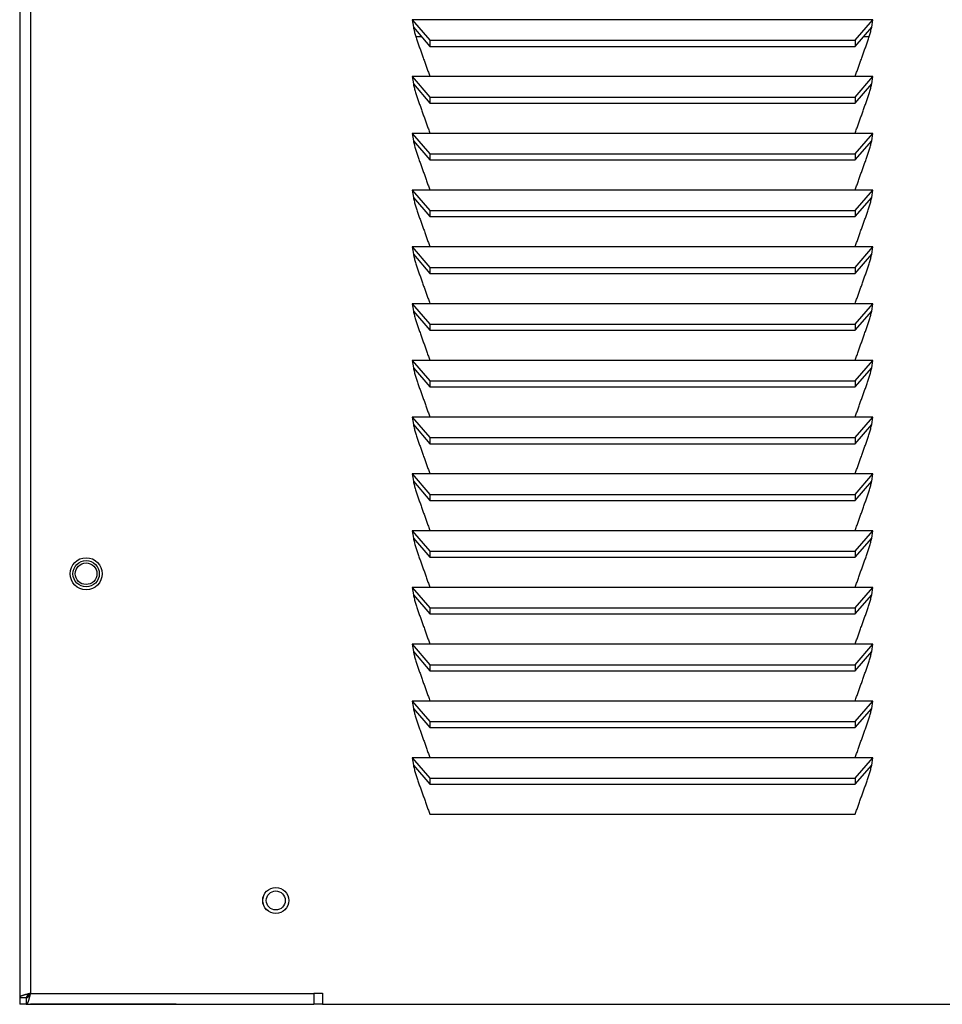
# Model space of a CAD drawing. Extents: x 2.4 to 100.8, y 1.9 to 63.9.
# Tile 1 of 9: x 2.4 to 9, y 5.5 to 12.6. Entities that reach past the tile are written whole.
import ezdxf

# ---------------------------------------------------------------- set-up
doc = ezdxf.new("R2010")
doc.units = 0
doc.layers.add('BODY', color=3, linetype='CONTINUOUS')

msp = doc.modelspace()

# ---------------------------------------------------------------- linework, layer by layer
at = {"layer": 'BODY', "linetype": 'CONTINUOUS'}
for p, q in [((2.3651, 34.3762), (2.3651, 5.5036)), ((2.4441, 34.3459), (2.4441, 5.5339)), ((5.2012, 12.5655), (5.3284, 12.4178)), ((8.529, 12.5655), (5.2012, 12.5655)), ((5.2012, 12.5655), (5.2094, 12.5126)), ((8.4018, 12.4178), (8.529, 12.5655)), ((8.5208, 12.5126), (8.529, 12.5655)), ((5.2094, 12.5126), (5.3284, 12.3743)), ((8.4018, 12.3743), (8.5208, 12.5126)), ((5.2266, 12.4449), (5.2676, 12.4449)), ((5.3284, 12.4178), (8.4018, 12.4178)), ((5.3284, 12.4178), (5.3284, 12.3743)), ((8.4018, 12.4178), (8.4018, 12.3743)), ((8.4626, 12.4449), (8.5036, 12.4449)), ((5.3284, 12.3743), (8.4018, 12.3743)), ((5.2012, 12.1555), (5.2094, 12.1026)), ((5.2012, 12.1555), (5.3284, 12.0078)), ((8.529, 12.1555), (5.2012, 12.1555)), ((5.2094, 12.1026), (5.3284, 11.9643)), ((5.3284, 12.158), (8.4018, 12.158)), ((8.4018, 12.0078), (8.529, 12.1555)), ((8.4018, 11.9643), (8.5208, 12.1026)), ((8.5208, 12.1026), (8.529, 12.1555)), ((5.3284, 12.0078), (8.4018, 12.0078)), ((5.3284, 12.0078), (5.3284, 11.9643)), ((5.3284, 11.9643), (8.4018, 11.9643)), ((8.4018, 12.0078), (8.4018, 11.9643)), ((5.2012, 11.7455), (5.2094, 11.6926)), ((5.2012, 11.7455), (5.3284, 11.5978)), ((8.529, 11.7455), (5.2012, 11.7455)), ((5.3284, 11.748), (8.4018, 11.748)), ((8.4018, 11.5978), (8.529, 11.7455)), ((8.5208, 11.6926), (8.529, 11.7455)), ((5.2094, 11.6926), (5.3284, 11.5543)), ((8.4018, 11.5543), (8.5208, 11.6926)), ((5.3284, 11.5978), (8.4018, 11.5978)), ((5.3284, 11.5978), (5.3284, 11.5543)), ((8.4018, 11.5978), (8.4018, 11.5543)), ((5.3284, 11.5543), (8.4018, 11.5543)), ((5.2012, 11.3355), (5.2094, 11.2826)), ((5.2012, 11.3355), (5.3284, 11.1878)), ((8.529, 11.3355), (5.2012, 11.3355)), ((5.3284, 11.338), (8.4018, 11.338)), ((8.4018, 11.1878), (8.529, 11.3355)), ((8.5208, 11.2826), (8.529, 11.3355)), ((5.2094, 11.2826), (5.3284, 11.1443)), ((8.4018, 11.1443), (8.5208, 11.2826)), ((5.3284, 11.1878), (8.4018, 11.1878)), ((5.3284, 11.1878), (5.3284, 11.1443)), ((8.4018, 11.1878), (8.4018, 11.1443)), ((5.3284, 11.1443), (8.4018, 11.1443)), ((5.2012, 10.9255), (5.3284, 10.7778)), ((8.529, 10.9255), (5.2012, 10.9255)), ((5.2012, 10.9255), (5.2094, 10.8726)), ((5.3284, 10.928), (8.4018, 10.928)), ((8.4018, 10.7778), (8.529, 10.9255)), ((8.5208, 10.8726), (8.529, 10.9255)), ((5.2094, 10.8726), (5.3284, 10.7343)), ((8.4018, 10.7343), (8.5208, 10.8726)), ((5.3284, 10.7778), (8.4018, 10.7778)), ((5.3284, 10.7778), (5.3284, 10.7343)), ((8.4018, 10.7778), (8.4018, 10.7343)), ((5.3284, 10.7343), (8.4018, 10.7343)), ((5.2012, 10.5155), (5.3284, 10.3678)), ((8.529, 10.5155), (5.2012, 10.5155)), ((5.2012, 10.5155), (5.2094, 10.4626)), ((5.2094, 10.4626), (5.3284, 10.3243)), ((5.3284, 10.518), (8.4018, 10.518)), ((8.4018, 10.3678), (8.529, 10.5155)), ((8.4018, 10.3243), (8.5208, 10.4626)), ((8.5208, 10.4626), (8.529, 10.5155)), ((5.3284, 10.3678), (8.4018, 10.3678)), ((5.3284, 10.3678), (5.3284, 10.3243)), ((5.3284, 10.3243), (8.4018, 10.3243)), ((8.4018, 10.3678), (8.4018, 10.3243)), ((5.2012, 10.1055), (5.3284, 9.9578)), ((8.529, 10.1055), (5.2012, 10.1055)), ((5.2012, 10.1055), (5.2094, 10.0526)), ((5.3284, 10.108), (8.4018, 10.108)), ((8.4018, 9.9578), (8.529, 10.1055)), ((8.5208, 10.0526), (8.529, 10.1055)), ((5.2094, 10.0526), (5.3284, 9.9143)), ((8.4018, 9.9143), (8.5208, 10.0526)), ((5.3284, 9.9578), (8.4018, 9.9578)), ((5.3284, 9.9578), (5.3284, 9.9143)), ((8.4018, 9.9578), (8.4018, 9.9143)), ((5.3284, 9.9143), (8.4018, 9.9143)), ((5.2012, 9.6955), (5.3284, 9.5478)), ((8.529, 9.6955), (5.2012, 9.6955)), ((5.2012, 9.6955), (5.2094, 9.6426)), ((5.3284, 9.698), (8.4018, 9.698)), ((8.4018, 9.5478), (8.529, 9.6955)), ((8.5208, 9.6426), (8.529, 9.6955)), ((5.2094, 9.6426), (5.3284, 9.5043)), ((8.4018, 9.5043), (8.5208, 9.6426)), ((5.3284, 9.5478), (8.4018, 9.5478)), ((5.3284, 9.5478), (5.3284, 9.5043)), ((8.4018, 9.5478), (8.4018, 9.5043)), ((5.3284, 9.5043), (8.4018, 9.5043)), ((5.2012, 9.2855), (5.2094, 9.2326)), ((5.2012, 9.2855), (5.3284, 9.1378)), ((8.529, 9.2855), (5.2012, 9.2855)), ((5.3284, 9.288), (8.4018, 9.288)), ((8.4018, 9.1378), (8.529, 9.2855)), ((8.5208, 9.2326), (8.529, 9.2855)), ((5.2094, 9.2326), (5.3284, 9.0943)), ((8.4018, 9.0943), (8.5208, 9.2326)), ((5.3284, 9.1378), (8.4018, 9.1378)), ((5.3284, 9.1378), (5.3284, 9.0943)), ((8.4018, 9.1378), (8.4018, 9.0943)), ((5.3284, 9.0943), (8.4018, 9.0943)), ((5.2012, 8.8755), (5.2094, 8.8226)), ((5.2012, 8.8755), (5.3284, 8.7278)), ((8.529, 8.8755), (5.2012, 8.8755)), ((5.2094, 8.8226), (5.3284, 8.6843)), ((5.3284, 8.878), (8.4018, 8.878)), ((8.4018, 8.7278), (8.529, 8.8755)), ((8.4018, 8.6843), (8.5208, 8.8226)), ((8.5208, 8.8226), (8.529, 8.8755)), ((5.3284, 8.7278), (8.4018, 8.7278)), ((5.3284, 8.7278), (5.3284, 8.6843)), ((5.3284, 8.6843), (8.4018, 8.6843)), ((8.4018, 8.7278), (8.4018, 8.6843)), ((5.2012, 8.4655), (5.2094, 8.4126)), ((5.2012, 8.4655), (5.3284, 8.3178)), ((8.529, 8.4655), (5.2012, 8.4655)), ((5.3284, 8.468), (8.4018, 8.468)), ((8.4018, 8.3178), (8.529, 8.4655)), ((8.5208, 8.4126), (8.529, 8.4655)), ((5.2094, 8.4126), (5.3284, 8.2743)), ((8.4018, 8.2743), (8.5208, 8.4126)), ((5.3284, 8.3178), (8.4018, 8.3178)), ((5.3284, 8.3178), (5.3284, 8.2743)), ((5.3284, 8.2743), (8.4018, 8.2743)), ((8.4018, 8.3178), (8.4018, 8.2743)), ((5.2012, 8.0555), (5.2094, 8.0026)), ((5.2012, 8.0555), (5.3284, 7.9078)), ((8.529, 8.0555), (5.2012, 8.0555)), ((5.3284, 8.058), (8.4018, 8.058)), ((8.4018, 7.9078), (8.529, 8.0555)), ((8.5208, 8.0026), (8.529, 8.0555)), ((5.2094, 8.0026), (5.3284, 7.8643)), ((8.4018, 7.8643), (8.5208, 8.0026)), ((5.3284, 7.9078), (8.4018, 7.9078)), ((5.3284, 7.9078), (5.3284, 7.8643)), ((8.4018, 7.9078), (8.4018, 7.8643)), ((5.3284, 7.8643), (8.4018, 7.8643)), ((5.2012, 7.6455), (5.3284, 7.4978)), ((8.529, 7.6455), (5.2012, 7.6455)), ((5.2012, 7.6455), (5.2094, 7.5926)), ((5.3284, 7.648), (8.4018, 7.648)), ((8.4018, 7.4978), (8.529, 7.6455)), ((8.5208, 7.5926), (8.529, 7.6455)), ((5.2094, 7.5926), (5.3284, 7.4543)), ((8.4018, 7.4543), (8.5208, 7.5926)), ((5.3284, 7.4978), (8.4018, 7.4978)), ((5.3284, 7.4978), (5.3284, 7.4543)), ((8.4018, 7.4978), (8.4018, 7.4543)), ((5.3284, 7.4543), (8.4018, 7.4543)), ((5.2012, 7.2355), (5.3284, 7.0878)), ((8.529, 7.2355), (5.2012, 7.2355)), ((5.2012, 7.2355), (5.2094, 7.1826)), ((5.3284, 7.238), (8.4018, 7.238)), ((8.4018, 7.0878), (8.529, 7.2355)), ((8.5208, 7.1826), (8.529, 7.2355)), ((5.2094, 7.1826), (5.3284, 7.0443)), ((8.4018, 7.0443), (8.5208, 7.1826)), ((5.3284, 7.0878), (8.4018, 7.0878)), ((5.3284, 7.0878), (5.3284, 7.0443)), ((5.3284, 7.0443), (8.4018, 7.0443)), ((8.4018, 7.0878), (8.4018, 7.0443)), ((5.3284, 6.828), (8.4018, 6.828)), ((2.3651, 5.5036), (2.4131, 5.5036)), ((2.3651, 5.5036), (2.3651, 5.4549)), ((2.4131, 5.5065), (2.4131, 5.4577)), ((2.4138, 5.4549), (2.4138, 5.5029)), ((2.4176, 5.5136), (2.423, 5.5037)), ((2.4441, 5.5339), (4.4901, 5.5339)), ((4.4901, 5.5349), (4.5531, 5.5349)), ((4.4901, 5.5339), (4.4901, 5.5349)), ((4.4901, 5.5339), (4.4901, 5.4549)), ((4.5531, 5.5349), (4.5531, 5.4549)), ((2.4131, 5.4549), (2.3651, 5.4549)), ((2.4131, 5.4549), (2.4441, 5.4549)), ((2.4138, 5.4549), (4.4901, 5.4549)), ((3.4951, 5.4549), (2.4441, 5.4549)), ((2.4441, 5.4549), (2.4441, 5.4549)), ((3.4951, 5.4549), (3.4951, 5.4549)), ((4.5531, 5.4549), (4.4901, 5.4549)), ((4.5531, 5.4549), (17.1771, 5.4549))]:
    msp.add_line(p, q, dxfattribs=at)
for points in [[(5.2094, 12.5126), (5.2111, 12.5049), (5.2129, 12.4973), (5.2147, 12.4897), (5.2165, 12.4821), (5.2183, 12.4746), (5.2203, 12.467), (5.2222, 12.4595), (5.2243, 12.452), (5.2265, 12.4445), (5.2287, 12.437), (5.2311, 12.4296), (5.2335, 12.4222), (5.236, 12.4148), (5.2386, 12.4075), (5.2413, 12.4001), (5.244, 12.3928), (5.2467, 12.3855), (5.2494, 12.3782), (5.2522, 12.3709), (5.2549, 12.3636), (5.2576, 12.3562), (5.2603, 12.3489), (5.263, 12.3416), (5.2656, 12.3343), (5.2683, 12.3269), (5.2709, 12.3196), (5.2735, 12.3122), (5.2761, 12.3049), (5.2787, 12.2975), (5.2813, 12.2902), (5.2839, 12.2828), (5.2865, 12.2755), (5.2891, 12.2681), (5.2917, 12.2608), (5.2942, 12.2534), (5.2968, 12.2461), (5.2994, 12.2387), (5.302, 12.2314), (5.3046, 12.224), (5.3072, 12.2167), (5.3099, 12.2093), (5.3125, 12.202), (5.3151, 12.1946), (5.3178, 12.1873), (5.3204, 12.18), (5.3231, 12.1726), (5.3257, 12.1653), (5.3284, 12.158)], [(8.4018, 12.158), (8.4044, 12.1653), (8.4071, 12.1726), (8.4098, 12.18), (8.4124, 12.1873), (8.4151, 12.1946), (8.4177, 12.202), (8.4203, 12.2093), (8.423, 12.2167), (8.4256, 12.224), (8.4282, 12.2314), (8.4308, 12.2387), (8.4334, 12.2461), (8.4359, 12.2534), (8.4385, 12.2608), (8.4411, 12.2681), (8.4437, 12.2755), (8.4463, 12.2828), (8.4489, 12.2902), (8.4515, 12.2975), (8.4541, 12.3049), (8.4567, 12.3122), (8.4593, 12.3196), (8.4619, 12.3269), (8.4646, 12.3343), (8.4672, 12.3416), (8.4699, 12.3489), (8.4726, 12.3562), (8.4753, 12.3636), (8.478, 12.3709), (8.4808, 12.3782), (8.4835, 12.3855), (8.4862, 12.3928), (8.4889, 12.4001), (8.4916, 12.4075), (8.4942, 12.4148), (8.4967, 12.4222), (8.4991, 12.4296), (8.5015, 12.437), (8.5037, 12.4445), (8.5059, 12.452), (8.5079, 12.4595), (8.5099, 12.467), (8.5118, 12.4746), (8.5137, 12.4821), (8.5155, 12.4897), (8.5173, 12.4973), (8.5191, 12.5049), (8.5208, 12.5126)], [(5.2094, 12.1026), (5.2111, 12.0949), (5.2129, 12.0873), (5.2147, 12.0797), (5.2165, 12.0721), (5.2183, 12.0646), (5.2203, 12.057), (5.2222, 12.0495), (5.2243, 12.042), (5.2265, 12.0345), (5.2287, 12.027), (5.2311, 12.0196), (5.2335, 12.0122), (5.236, 12.0048), (5.2386, 11.9975), (5.2413, 11.9901), (5.244, 11.9828), (5.2467, 11.9755), (5.2494, 11.9682), (5.2522, 11.9609), (5.2549, 11.9536), (5.2576, 11.9462), (5.2603, 11.9389), (5.263, 11.9316), (5.2656, 11.9243), (5.2683, 11.9169), (5.2709, 11.9096), (5.2735, 11.9022), (5.2761, 11.8949), (5.2787, 11.8875), (5.2813, 11.8802), (5.2839, 11.8728), (5.2865, 11.8655), (5.2891, 11.8581), (5.2917, 11.8508), (5.2942, 11.8434), (5.2968, 11.8361), (5.2994, 11.8287), (5.302, 11.8214), (5.3046, 11.814), (5.3072, 11.8067), (5.3099, 11.7993), (5.3125, 11.792), (5.3151, 11.7846), (5.3178, 11.7773), (5.3204, 11.77), (5.3231, 11.7626), (5.3257, 11.7553), (5.3284, 11.748)], [(8.4018, 11.748), (8.4044, 11.7553), (8.4071, 11.7626), (8.4098, 11.77), (8.4124, 11.7773), (8.4151, 11.7846), (8.4177, 11.792), (8.4203, 11.7993), (8.423, 11.8067), (8.4256, 11.814), (8.4282, 11.8214), (8.4308, 11.8287), (8.4334, 11.8361), (8.4359, 11.8434), (8.4385, 11.8508), (8.4411, 11.8581), (8.4437, 11.8655), (8.4463, 11.8728), (8.4489, 11.8802), (8.4515, 11.8875), (8.4541, 11.8949), (8.4567, 11.9022), (8.4593, 11.9096), (8.4619, 11.9169), (8.4646, 11.9243), (8.4672, 11.9316), (8.4699, 11.9389), (8.4726, 11.9462), (8.4753, 11.9536), (8.478, 11.9609), (8.4808, 11.9682), (8.4835, 11.9755), (8.4862, 11.9828), (8.4889, 11.9901), (8.4916, 11.9975), (8.4942, 12.0048), (8.4967, 12.0122), (8.4991, 12.0196), (8.5015, 12.027), (8.5037, 12.0345), (8.5059, 12.042), (8.5079, 12.0495), (8.5099, 12.057), (8.5118, 12.0646), (8.5137, 12.0721), (8.5155, 12.0797), (8.5173, 12.0873), (8.5191, 12.0949), (8.5208, 12.1026)], [(5.2094, 11.6926), (5.2111, 11.6849), (5.2129, 11.6773), (5.2147, 11.6697), (5.2165, 11.6621), (5.2183, 11.6546), (5.2203, 11.647), (5.2222, 11.6395), (5.2243, 11.632), (5.2265, 11.6245), (5.2287, 11.617), (5.2311, 11.6096), (5.2335, 11.6022), (5.236, 11.5948), (5.2386, 11.5875), (5.2413, 11.5801), (5.244, 11.5728), (5.2467, 11.5655), (5.2494, 11.5582), (5.2522, 11.5509), (5.2549, 11.5436), (5.2576, 11.5362), (5.2603, 11.5289), (5.263, 11.5216), (5.2656, 11.5143), (5.2683, 11.5069), (5.2709, 11.4996), (5.2735, 11.4922), (5.2761, 11.4849), (5.2787, 11.4775), (5.2813, 11.4702), (5.2839, 11.4628), (5.2865, 11.4555), (5.2891, 11.4481), (5.2917, 11.4408), (5.2942, 11.4334), (5.2968, 11.4261), (5.2994, 11.4187), (5.302, 11.4114), (5.3046, 11.404), (5.3072, 11.3967), (5.3099, 11.3893), (5.3125, 11.382), (5.3151, 11.3746), (5.3178, 11.3673), (5.3204, 11.36), (5.3231, 11.3526), (5.3257, 11.3453), (5.3284, 11.338)], [(8.4018, 11.338), (8.4044, 11.3453), (8.4071, 11.3526), (8.4098, 11.36), (8.4124, 11.3673), (8.4151, 11.3746), (8.4177, 11.382), (8.4203, 11.3893), (8.423, 11.3967), (8.4256, 11.404), (8.4282, 11.4114), (8.4308, 11.4187), (8.4334, 11.4261), (8.4359, 11.4334), (8.4385, 11.4408), (8.4411, 11.4481), (8.4437, 11.4555), (8.4463, 11.4628), (8.4489, 11.4702), (8.4515, 11.4775), (8.4541, 11.4849), (8.4567, 11.4922), (8.4593, 11.4996), (8.4619, 11.5069), (8.4646, 11.5143), (8.4672, 11.5216), (8.4699, 11.5289), (8.4726, 11.5362), (8.4753, 11.5436), (8.478, 11.5509), (8.4808, 11.5582), (8.4835, 11.5655), (8.4862, 11.5728), (8.4889, 11.5801), (8.4916, 11.5875), (8.4942, 11.5948), (8.4967, 11.6022), (8.4991, 11.6096), (8.5015, 11.617), (8.5037, 11.6245), (8.5059, 11.632), (8.5079, 11.6395), (8.5099, 11.647), (8.5118, 11.6546), (8.5137, 11.6621), (8.5155, 11.6697), (8.5173, 11.6773), (8.5191, 11.6849), (8.5208, 11.6926)], [(5.2094, 11.2826), (5.2111, 11.2749), (5.2129, 11.2673), (5.2147, 11.2597), (5.2165, 11.2521), (5.2183, 11.2446), (5.2203, 11.237), (5.2222, 11.2295), (5.2243, 11.222), (5.2265, 11.2145), (5.2287, 11.207), (5.2311, 11.1996), (5.2335, 11.1922), (5.236, 11.1848), (5.2386, 11.1775), (5.2413, 11.1701), (5.244, 11.1628), (5.2467, 11.1555), (5.2494, 11.1482), (5.2522, 11.1409), (5.2549, 11.1336), (5.2576, 11.1262), (5.2603, 11.1189), (5.263, 11.1116), (5.2656, 11.1043), (5.2683, 11.0969), (5.2709, 11.0896), (5.2735, 11.0822), (5.2761, 11.0749), (5.2787, 11.0675), (5.2813, 11.0602), (5.2839, 11.0528), (5.2865, 11.0455), (5.2891, 11.0381), (5.2917, 11.0308), (5.2942, 11.0234), (5.2968, 11.0161), (5.2994, 11.0087), (5.302, 11.0014), (5.3046, 10.994), (5.3072, 10.9867), (5.3099, 10.9793), (5.3125, 10.972), (5.3151, 10.9646), (5.3178, 10.9573), (5.3204, 10.95), (5.3231, 10.9426), (5.3257, 10.9353), (5.3284, 10.928)], [(8.4018, 10.928), (8.4044, 10.9353), (8.4071, 10.9426), (8.4098, 10.95), (8.4124, 10.9573), (8.4151, 10.9646), (8.4177, 10.972), (8.4203, 10.9793), (8.423, 10.9867), (8.4256, 10.994), (8.4282, 11.0014), (8.4308, 11.0087), (8.4334, 11.0161), (8.4359, 11.0234), (8.4385, 11.0308), (8.4411, 11.0381), (8.4437, 11.0455), (8.4463, 11.0528), (8.4489, 11.0602), (8.4515, 11.0675), (8.4541, 11.0749), (8.4567, 11.0822), (8.4593, 11.0896), (8.4619, 11.0969), (8.4646, 11.1043), (8.4672, 11.1116), (8.4699, 11.1189), (8.4726, 11.1262), (8.4753, 11.1336), (8.478, 11.1409), (8.4808, 11.1482), (8.4835, 11.1555), (8.4862, 11.1628), (8.4889, 11.1701), (8.4916, 11.1775), (8.4942, 11.1848), (8.4967, 11.1922), (8.4991, 11.1996), (8.5015, 11.207), (8.5037, 11.2145), (8.5059, 11.222), (8.5079, 11.2295), (8.5099, 11.237), (8.5118, 11.2446), (8.5137, 11.2521), (8.5155, 11.2597), (8.5173, 11.2673), (8.5191, 11.2749), (8.5208, 11.2826)], [(5.2094, 10.8726), (5.2111, 10.8649), (5.2129, 10.8573), (5.2147, 10.8497), (5.2165, 10.8421), (5.2183, 10.8346), (5.2203, 10.827), (5.2222, 10.8195), (5.2243, 10.812), (5.2265, 10.8045), (5.2287, 10.797), (5.2311, 10.7896), (5.2335, 10.7822), (5.236, 10.7748), (5.2386, 10.7675), (5.2413, 10.7601), (5.244, 10.7528), (5.2467, 10.7455), (5.2494, 10.7382), (5.2522, 10.7309), (5.2549, 10.7236), (5.2576, 10.7162), (5.2603, 10.7089), (5.263, 10.7016), (5.2656, 10.6943), (5.2683, 10.6869), (5.2709, 10.6796), (5.2735, 10.6722), (5.2761, 10.6649), (5.2787, 10.6575), (5.2813, 10.6502), (5.2839, 10.6428), (5.2865, 10.6355), (5.2891, 10.6281), (5.2917, 10.6208), (5.2942, 10.6134), (5.2968, 10.6061), (5.2994, 10.5987), (5.302, 10.5914), (5.3046, 10.584), (5.3072, 10.5767), (5.3099, 10.5693), (5.3125, 10.562), (5.3151, 10.5546), (5.3178, 10.5473), (5.3204, 10.54), (5.3231, 10.5326), (5.3257, 10.5253), (5.3284, 10.518)], [(8.4018, 10.518), (8.4044, 10.5253), (8.4071, 10.5326), (8.4098, 10.54), (8.4124, 10.5473), (8.4151, 10.5546), (8.4177, 10.562), (8.4203, 10.5693), (8.423, 10.5767), (8.4256, 10.584), (8.4282, 10.5914), (8.4308, 10.5987), (8.4334, 10.6061), (8.4359, 10.6134), (8.4385, 10.6208), (8.4411, 10.6281), (8.4437, 10.6355), (8.4463, 10.6428), (8.4489, 10.6502), (8.4515, 10.6575), (8.4541, 10.6649), (8.4567, 10.6722), (8.4593, 10.6796), (8.4619, 10.6869), (8.4646, 10.6943), (8.4672, 10.7016), (8.4699, 10.7089), (8.4726, 10.7162), (8.4753, 10.7236), (8.478, 10.7309), (8.4808, 10.7382), (8.4835, 10.7455), (8.4862, 10.7528), (8.4889, 10.7601), (8.4916, 10.7675), (8.4942, 10.7748), (8.4967, 10.7822), (8.4991, 10.7896), (8.5015, 10.797), (8.5037, 10.8045), (8.5059, 10.812), (8.5079, 10.8195), (8.5099, 10.827), (8.5118, 10.8346), (8.5137, 10.8421), (8.5155, 10.8497), (8.5173, 10.8573), (8.5191, 10.8649), (8.5208, 10.8726)], [(5.2094, 10.4626), (5.2111, 10.4549), (5.2129, 10.4473), (5.2147, 10.4397), (5.2165, 10.4321), (5.2183, 10.4246), (5.2203, 10.417), (5.2222, 10.4095), (5.2243, 10.402), (5.2265, 10.3945), (5.2287, 10.387), (5.2311, 10.3796), (5.2335, 10.3722), (5.236, 10.3648), (5.2386, 10.3575), (5.2413, 10.3501), (5.244, 10.3428), (5.2467, 10.3355), (5.2494, 10.3282), (5.2522, 10.3209), (5.2549, 10.3136), (5.2576, 10.3062), (5.2603, 10.2989), (5.263, 10.2916), (5.2656, 10.2843), (5.2683, 10.2769), (5.2709, 10.2696), (5.2735, 10.2622), (5.2761, 10.2549), (5.2787, 10.2475), (5.2813, 10.2402), (5.2839, 10.2328), (5.2865, 10.2255), (5.2891, 10.2181), (5.2917, 10.2108), (5.2942, 10.2034), (5.2968, 10.1961), (5.2994, 10.1887), (5.302, 10.1814), (5.3046, 10.174), (5.3072, 10.1667), (5.3099, 10.1593), (5.3125, 10.152), (5.3151, 10.1446), (5.3178, 10.1373), (5.3204, 10.13), (5.3231, 10.1226), (5.3257, 10.1153), (5.3284, 10.108)], [(8.4018, 10.108), (8.4044, 10.1153), (8.4071, 10.1226), (8.4098, 10.13), (8.4124, 10.1373), (8.4151, 10.1446), (8.4177, 10.152), (8.4203, 10.1593), (8.423, 10.1667), (8.4256, 10.174), (8.4282, 10.1814), (8.4308, 10.1887), (8.4334, 10.1961), (8.4359, 10.2034), (8.4385, 10.2108), (8.4411, 10.2181), (8.4437, 10.2255), (8.4463, 10.2328), (8.4489, 10.2402), (8.4515, 10.2475), (8.4541, 10.2549), (8.4567, 10.2622), (8.4593, 10.2696), (8.4619, 10.2769), (8.4646, 10.2843), (8.4672, 10.2916), (8.4699, 10.2989), (8.4726, 10.3062), (8.4753, 10.3136), (8.478, 10.3209), (8.4808, 10.3282), (8.4835, 10.3355), (8.4862, 10.3428), (8.4889, 10.3501), (8.4916, 10.3575), (8.4942, 10.3648), (8.4967, 10.3722), (8.4991, 10.3796), (8.5015, 10.387), (8.5037, 10.3945), (8.5059, 10.402), (8.5079, 10.4095), (8.5099, 10.417), (8.5118, 10.4246), (8.5137, 10.4321), (8.5155, 10.4397), (8.5173, 10.4473), (8.5191, 10.4549), (8.5208, 10.4626)], [(5.2094, 10.0526), (5.2111, 10.0449), (5.2129, 10.0373), (5.2147, 10.0297), (5.2165, 10.0221), (5.2183, 10.0146), (5.2203, 10.007), (5.2222, 9.9995), (5.2243, 9.992), (5.2265, 9.9845), (5.2287, 9.977), (5.2311, 9.9696), (5.2335, 9.9622), (5.236, 9.9548), (5.2386, 9.9475), (5.2413, 9.9401), (5.244, 9.9328), (5.2467, 9.9255), (5.2494, 9.9182), (5.2522, 9.9109), (5.2549, 9.9036), (5.2576, 9.8962), (5.2603, 9.8889), (5.263, 9.8816), (5.2656, 9.8743), (5.2683, 9.8669), (5.2709, 9.8596), (5.2735, 9.8522), (5.2761, 9.8449), (5.2787, 9.8375), (5.2813, 9.8302), (5.2839, 9.8228), (5.2865, 9.8155), (5.2891, 9.8081), (5.2917, 9.8008), (5.2942, 9.7934), (5.2968, 9.7861), (5.2994, 9.7787), (5.302, 9.7714), (5.3046, 9.764), (5.3072, 9.7567), (5.3099, 9.7493), (5.3125, 9.742), (5.3151, 9.7346), (5.3178, 9.7273), (5.3204, 9.72), (5.3231, 9.7126), (5.3257, 9.7053), (5.3284, 9.698)], [(8.4018, 9.698), (8.4044, 9.7053), (8.4071, 9.7126), (8.4098, 9.72), (8.4124, 9.7273), (8.4151, 9.7346), (8.4177, 9.742), (8.4203, 9.7493), (8.423, 9.7567), (8.4256, 9.764), (8.4282, 9.7714), (8.4308, 9.7787), (8.4334, 9.7861), (8.4359, 9.7934), (8.4385, 9.8008), (8.4411, 9.8081), (8.4437, 9.8155), (8.4463, 9.8228), (8.4489, 9.8302), (8.4515, 9.8375), (8.4541, 9.8449), (8.4567, 9.8522), (8.4593, 9.8596), (8.4619, 9.8669), (8.4646, 9.8743), (8.4672, 9.8816), (8.4699, 9.8889), (8.4726, 9.8962), (8.4753, 9.9036), (8.478, 9.9109), (8.4808, 9.9182), (8.4835, 9.9255), (8.4862, 9.9328), (8.4889, 9.9401), (8.4916, 9.9475), (8.4942, 9.9548), (8.4967, 9.9622), (8.4991, 9.9696), (8.5015, 9.977), (8.5037, 9.9845), (8.5059, 9.992), (8.5079, 9.9995), (8.5099, 10.007), (8.5118, 10.0146), (8.5137, 10.0221), (8.5155, 10.0297), (8.5173, 10.0373), (8.5191, 10.0449), (8.5208, 10.0526)], [(5.2094, 9.6426), (5.2111, 9.6349), (5.2129, 9.6273), (5.2147, 9.6197), (5.2165, 9.6121), (5.2183, 9.6046), (5.2203, 9.597), (5.2222, 9.5895), (5.2243, 9.582), (5.2265, 9.5745), (5.2287, 9.567), (5.2311, 9.5596), (5.2335, 9.5522), (5.236, 9.5448), (5.2386, 9.5375), (5.2413, 9.5301), (5.244, 9.5228), (5.2467, 9.5155), (5.2494, 9.5082), (5.2522, 9.5009), (5.2549, 9.4936), (5.2576, 9.4862), (5.2603, 9.4789), (5.263, 9.4716), (5.2656, 9.4643), (5.2683, 9.4569), (5.2709, 9.4496), (5.2735, 9.4422), (5.2761, 9.4349), (5.2787, 9.4275), (5.2813, 9.4202), (5.2839, 9.4128), (5.2865, 9.4055), (5.2891, 9.3981), (5.2917, 9.3908), (5.2942, 9.3834), (5.2968, 9.3761), (5.2994, 9.3687), (5.302, 9.3614), (5.3046, 9.354), (5.3072, 9.3467), (5.3099, 9.3393), (5.3125, 9.332), (5.3151, 9.3246), (5.3178, 9.3173), (5.3204, 9.31), (5.3231, 9.3026), (5.3257, 9.2953), (5.3284, 9.288)], [(8.4018, 9.288), (8.4044, 9.2953), (8.4071, 9.3026), (8.4098, 9.31), (8.4124, 9.3173), (8.4151, 9.3246), (8.4177, 9.332), (8.4203, 9.3393), (8.423, 9.3467), (8.4256, 9.354), (8.4282, 9.3614), (8.4308, 9.3687), (8.4334, 9.3761), (8.4359, 9.3834), (8.4385, 9.3908), (8.4411, 9.3981), (8.4437, 9.4055), (8.4463, 9.4128), (8.4489, 9.4202), (8.4515, 9.4275), (8.4541, 9.4349), (8.4567, 9.4422), (8.4593, 9.4496), (8.4619, 9.4569), (8.4646, 9.4643), (8.4672, 9.4716), (8.4699, 9.4789), (8.4726, 9.4862), (8.4753, 9.4936), (8.478, 9.5009), (8.4808, 9.5082), (8.4835, 9.5155), (8.4862, 9.5228), (8.4889, 9.5301), (8.4916, 9.5375), (8.4942, 9.5448), (8.4967, 9.5522), (8.4991, 9.5596), (8.5015, 9.567), (8.5037, 9.5745), (8.5059, 9.582), (8.5079, 9.5895), (8.5099, 9.597), (8.5118, 9.6046), (8.5137, 9.6121), (8.5155, 9.6197), (8.5173, 9.6273), (8.5191, 9.6349), (8.5208, 9.6426)], [(5.2094, 9.2326), (5.2111, 9.2249), (5.2129, 9.2173), (5.2147, 9.2097), (5.2165, 9.2021), (5.2183, 9.1946), (5.2203, 9.187), (5.2222, 9.1795), (5.2243, 9.172), (5.2265, 9.1645), (5.2287, 9.157), (5.2311, 9.1496), (5.2335, 9.1422), (5.236, 9.1348), (5.2386, 9.1275), (5.2413, 9.1201), (5.244, 9.1128), (5.2467, 9.1055), (5.2494, 9.0982), (5.2522, 9.0909), (5.2549, 9.0836), (5.2576, 9.0762), (5.2603, 9.0689), (5.263, 9.0616), (5.2656, 9.0543), (5.2683, 9.0469), (5.2709, 9.0396), (5.2735, 9.0322), (5.2761, 9.0249), (5.2787, 9.0175), (5.2813, 9.0102), (5.2839, 9.0028), (5.2865, 8.9955), (5.2891, 8.9881), (5.2917, 8.9808), (5.2942, 8.9734), (5.2968, 8.9661), (5.2994, 8.9587), (5.302, 8.9514), (5.3046, 8.944), (5.3072, 8.9367), (5.3099, 8.9293), (5.3125, 8.922), (5.3151, 8.9146), (5.3178, 8.9073), (5.3204, 8.9), (5.3231, 8.8926), (5.3257, 8.8853), (5.3284, 8.878)], [(8.4018, 8.878), (8.4044, 8.8853), (8.4071, 8.8926), (8.4098, 8.9), (8.4124, 8.9073), (8.4151, 8.9146), (8.4177, 8.922), (8.4203, 8.9293), (8.423, 8.9367), (8.4256, 8.944), (8.4282, 8.9514), (8.4308, 8.9587), (8.4334, 8.9661), (8.4359, 8.9734), (8.4385, 8.9808), (8.4411, 8.9881), (8.4437, 8.9955), (8.4463, 9.0028), (8.4489, 9.0102), (8.4515, 9.0175), (8.4541, 9.0249), (8.4567, 9.0322), (8.4593, 9.0396), (8.4619, 9.0469), (8.4646, 9.0543), (8.4672, 9.0616), (8.4699, 9.0689), (8.4726, 9.0762), (8.4753, 9.0836), (8.478, 9.0909), (8.4808, 9.0982), (8.4835, 9.1055), (8.4862, 9.1128), (8.4889, 9.1201), (8.4916, 9.1275), (8.4942, 9.1348), (8.4967, 9.1422), (8.4991, 9.1496), (8.5015, 9.157), (8.5037, 9.1645), (8.5059, 9.172), (8.5079, 9.1795), (8.5099, 9.187), (8.5118, 9.1946), (8.5137, 9.2021), (8.5155, 9.2097), (8.5173, 9.2173), (8.5191, 9.2249), (8.5208, 9.2326)], [(5.2094, 8.8226), (5.2111, 8.8149), (5.2129, 8.8073), (5.2147, 8.7997), (5.2165, 8.7921), (5.2183, 8.7846), (5.2203, 8.777), (5.2222, 8.7695), (5.2243, 8.762), (5.2265, 8.7545), (5.2287, 8.747), (5.2311, 8.7396), (5.2335, 8.7322), (5.236, 8.7248), (5.2386, 8.7175), (5.2413, 8.7101), (5.244, 8.7028), (5.2467, 8.6955), (5.2494, 8.6882), (5.2522, 8.6809), (5.2549, 8.6736), (5.2576, 8.6662), (5.2603, 8.6589), (5.263, 8.6516), (5.2656, 8.6443), (5.2683, 8.6369), (5.2709, 8.6296), (5.2735, 8.6222), (5.2761, 8.6149), (5.2787, 8.6075), (5.2813, 8.6002), (5.2839, 8.5928), (5.2865, 8.5855), (5.2891, 8.5781), (5.2917, 8.5708), (5.2942, 8.5634), (5.2968, 8.5561), (5.2994, 8.5487), (5.302, 8.5414), (5.3046, 8.534), (5.3072, 8.5267), (5.3099, 8.5193), (5.3125, 8.512), (5.3151, 8.5046), (5.3178, 8.4973), (5.3204, 8.49), (5.3231, 8.4826), (5.3257, 8.4753), (5.3284, 8.468)], [(8.4018, 8.468), (8.4044, 8.4753), (8.4071, 8.4826), (8.4098, 8.49), (8.4124, 8.4973), (8.4151, 8.5046), (8.4177, 8.512), (8.4203, 8.5193), (8.423, 8.5267), (8.4256, 8.534), (8.4282, 8.5414), (8.4308, 8.5487), (8.4334, 8.5561), (8.4359, 8.5634), (8.4385, 8.5708), (8.4411, 8.5781), (8.4437, 8.5855), (8.4463, 8.5928), (8.4489, 8.6002), (8.4515, 8.6075), (8.4541, 8.6149), (8.4567, 8.6222), (8.4593, 8.6296), (8.4619, 8.6369), (8.4646, 8.6443), (8.4672, 8.6516), (8.4699, 8.6589), (8.4726, 8.6662), (8.4753, 8.6736), (8.478, 8.6809), (8.4808, 8.6882), (8.4835, 8.6955), (8.4862, 8.7028), (8.4889, 8.7101), (8.4916, 8.7175), (8.4942, 8.7248), (8.4967, 8.7322), (8.4991, 8.7396), (8.5015, 8.747), (8.5037, 8.7545), (8.5059, 8.762), (8.5079, 8.7695), (8.5099, 8.777), (8.5118, 8.7846), (8.5137, 8.7921), (8.5155, 8.7997), (8.5173, 8.8073), (8.5191, 8.8149), (8.5208, 8.8226)], [(5.2094, 8.4126), (5.2111, 8.4049), (5.2129, 8.3973), (5.2147, 8.3897), (5.2165, 8.3821), (5.2183, 8.3746), (5.2203, 8.367), (5.2222, 8.3595), (5.2243, 8.352), (5.2265, 8.3445), (5.2287, 8.337), (5.2311, 8.3296), (5.2335, 8.3222), (5.236, 8.3148), (5.2386, 8.3075), (5.2413, 8.3001), (5.244, 8.2928), (5.2467, 8.2855), (5.2494, 8.2782), (5.2522, 8.2709), (5.2549, 8.2636), (5.2576, 8.2562), (5.2603, 8.2489), (5.263, 8.2416), (5.2656, 8.2343), (5.2683, 8.2269), (5.2709, 8.2196), (5.2735, 8.2122), (5.2761, 8.2049), (5.2787, 8.1975), (5.2813, 8.1902), (5.2839, 8.1828), (5.2865, 8.1755), (5.2891, 8.1681), (5.2917, 8.1608), (5.2942, 8.1534), (5.2968, 8.1461), (5.2994, 8.1387), (5.302, 8.1314), (5.3046, 8.124), (5.3072, 8.1167), (5.3099, 8.1093), (5.3125, 8.102), (5.3151, 8.0946), (5.3178, 8.0873), (5.3204, 8.08), (5.3231, 8.0726), (5.3257, 8.0653), (5.3284, 8.058)], [(8.4018, 8.058), (8.4044, 8.0653), (8.4071, 8.0726), (8.4098, 8.08), (8.4124, 8.0873), (8.4151, 8.0946), (8.4177, 8.102), (8.4203, 8.1093), (8.423, 8.1167), (8.4256, 8.124), (8.4282, 8.1314), (8.4308, 8.1387), (8.4334, 8.1461), (8.4359, 8.1534), (8.4385, 8.1608), (8.4411, 8.1681), (8.4437, 8.1755), (8.4463, 8.1828), (8.4489, 8.1902), (8.4515, 8.1975), (8.4541, 8.2049), (8.4567, 8.2122), (8.4593, 8.2196), (8.4619, 8.2269), (8.4646, 8.2343), (8.4672, 8.2416), (8.4699, 8.2489), (8.4726, 8.2562), (8.4753, 8.2636), (8.478, 8.2709), (8.4808, 8.2782), (8.4835, 8.2855), (8.4862, 8.2928), (8.4889, 8.3001), (8.4916, 8.3075), (8.4942, 8.3148), (8.4967, 8.3222), (8.4991, 8.3296), (8.5015, 8.337), (8.5037, 8.3445), (8.5059, 8.352), (8.5079, 8.3595), (8.5099, 8.367), (8.5118, 8.3746), (8.5137, 8.3821), (8.5155, 8.3897), (8.5173, 8.3973), (8.5191, 8.4049), (8.5208, 8.4126)], [(5.2094, 8.0026), (5.2111, 7.9949), (5.2129, 7.9873), (5.2147, 7.9797), (5.2165, 7.9721), (5.2183, 7.9646), (5.2203, 7.957), (5.2222, 7.9495), (5.2243, 7.942), (5.2265, 7.9345), (5.2287, 7.927), (5.2311, 7.9196), (5.2335, 7.9122), (5.236, 7.9048), (5.2386, 7.8975), (5.2413, 7.8901), (5.244, 7.8828), (5.2467, 7.8755), (5.2494, 7.8682), (5.2522, 7.8609), (5.2549, 7.8536), (5.2576, 7.8462), (5.2603, 7.8389), (5.263, 7.8316), (5.2656, 7.8243), (5.2683, 7.8169), (5.2709, 7.8096), (5.2735, 7.8022), (5.2761, 7.7949), (5.2787, 7.7875), (5.2813, 7.7802), (5.2839, 7.7728), (5.2865, 7.7655), (5.2891, 7.7581), (5.2917, 7.7508), (5.2942, 7.7434), (5.2968, 7.7361), (5.2994, 7.7287), (5.302, 7.7214), (5.3046, 7.714), (5.3072, 7.7067), (5.3099, 7.6993), (5.3125, 7.692), (5.3151, 7.6846), (5.3178, 7.6773), (5.3204, 7.67), (5.3231, 7.6626), (5.3257, 7.6553), (5.3284, 7.648)], [(8.4018, 7.648), (8.4044, 7.6553), (8.4071, 7.6626), (8.4098, 7.67), (8.4124, 7.6773), (8.4151, 7.6846), (8.4177, 7.692), (8.4203, 7.6993), (8.423, 7.7067), (8.4256, 7.714), (8.4282, 7.7214), (8.4308, 7.7287), (8.4334, 7.7361), (8.4359, 7.7434), (8.4385, 7.7508), (8.4411, 7.7581), (8.4437, 7.7655), (8.4463, 7.7728), (8.4489, 7.7802), (8.4515, 7.7875), (8.4541, 7.7949), (8.4567, 7.8022), (8.4593, 7.8096), (8.4619, 7.8169), (8.4646, 7.8243), (8.4672, 7.8316), (8.4699, 7.8389), (8.4726, 7.8462), (8.4753, 7.8536), (8.478, 7.8609), (8.4808, 7.8682), (8.4835, 7.8755), (8.4862, 7.8828), (8.4889, 7.8901), (8.4916, 7.8975), (8.4942, 7.9048), (8.4967, 7.9122), (8.4991, 7.9196), (8.5015, 7.927), (8.5037, 7.9345), (8.5059, 7.942), (8.5079, 7.9495), (8.5099, 7.957), (8.5118, 7.9646), (8.5137, 7.9721), (8.5155, 7.9797), (8.5173, 7.9873), (8.5191, 7.9949), (8.5208, 8.0026)], [(5.2094, 7.5926), (5.2111, 7.5849), (5.2129, 7.5773), (5.2147, 7.5697), (5.2165, 7.5621), (5.2183, 7.5546), (5.2203, 7.547), (5.2222, 7.5395), (5.2243, 7.532), (5.2265, 7.5245), (5.2287, 7.517), (5.2311, 7.5096), (5.2335, 7.5022), (5.236, 7.4948), (5.2386, 7.4875), (5.2413, 7.4801), (5.244, 7.4728), (5.2467, 7.4655), (5.2494, 7.4582), (5.2522, 7.4509), (5.2549, 7.4436), (5.2576, 7.4362), (5.2603, 7.4289), (5.263, 7.4216), (5.2656, 7.4143), (5.2683, 7.4069), (5.2709, 7.3996), (5.2735, 7.3922), (5.2761, 7.3849), (5.2787, 7.3775), (5.2813, 7.3702), (5.2839, 7.3628), (5.2865, 7.3555), (5.2891, 7.3481), (5.2917, 7.3408), (5.2942, 7.3334), (5.2968, 7.3261), (5.2994, 7.3187), (5.302, 7.3114), (5.3046, 7.304), (5.3072, 7.2967), (5.3099, 7.2893), (5.3125, 7.282), (5.3151, 7.2746), (5.3178, 7.2673), (5.3204, 7.26), (5.3231, 7.2526), (5.3257, 7.2453), (5.3284, 7.238)], [(8.4018, 7.238), (8.4044, 7.2453), (8.4071, 7.2526), (8.4098, 7.26), (8.4124, 7.2673), (8.4151, 7.2746), (8.4177, 7.282), (8.4203, 7.2893), (8.423, 7.2967), (8.4256, 7.304), (8.4282, 7.3114), (8.4308, 7.3187), (8.4334, 7.3261), (8.4359, 7.3334), (8.4385, 7.3408), (8.4411, 7.3481), (8.4437, 7.3555), (8.4463, 7.3628), (8.4489, 7.3702), (8.4515, 7.3775), (8.4541, 7.3849), (8.4567, 7.3922), (8.4593, 7.3996), (8.4619, 7.4069), (8.4646, 7.4143), (8.4672, 7.4216), (8.4699, 7.4289), (8.4726, 7.4362), (8.4753, 7.4436), (8.478, 7.4509), (8.4808, 7.4582), (8.4835, 7.4655), (8.4862, 7.4728), (8.4889, 7.4801), (8.4916, 7.4875), (8.4942, 7.4948), (8.4967, 7.5022), (8.4991, 7.5096), (8.5015, 7.517), (8.5037, 7.5245), (8.5059, 7.532), (8.5079, 7.5395), (8.5099, 7.547), (8.5118, 7.5546), (8.5137, 7.5621), (8.5155, 7.5697), (8.5173, 7.5773), (8.5191, 7.5849), (8.5208, 7.5926)], [(5.2094, 7.1826), (5.2111, 7.1749), (5.2129, 7.1673), (5.2147, 7.1597), (5.2165, 7.1521), (5.2183, 7.1446), (5.2203, 7.137), (5.2222, 7.1295), (5.2243, 7.122), (5.2265, 7.1145), (5.2287, 7.107), (5.2311, 7.0996), (5.2335, 7.0922), (5.236, 7.0848), (5.2386, 7.0775), (5.2413, 7.0701), (5.244, 7.0628), (5.2467, 7.0555), (5.2494, 7.0482), (5.2522, 7.0409), (5.2549, 7.0336), (5.2576, 7.0262), (5.2603, 7.0189), (5.263, 7.0116), (5.2656, 7.0043), (5.2683, 6.9969), (5.2709, 6.9896), (5.2735, 6.9822), (5.2761, 6.9749), (5.2787, 6.9675), (5.2813, 6.9602), (5.2839, 6.9528), (5.2865, 6.9455), (5.2891, 6.9381), (5.2917, 6.9308), (5.2942, 6.9234), (5.2968, 6.9161), (5.2994, 6.9087), (5.302, 6.9014), (5.3046, 6.894), (5.3072, 6.8867), (5.3099, 6.8793), (5.3125, 6.872), (5.3151, 6.8646), (5.3178, 6.8573), (5.3204, 6.85), (5.3231, 6.8426), (5.3257, 6.8353), (5.3284, 6.828)], [(8.4018, 6.828), (8.4044, 6.8353), (8.4071, 6.8426), (8.4098, 6.85), (8.4124, 6.8573), (8.4151, 6.8646), (8.4177, 6.872), (8.4203, 6.8793), (8.423, 6.8867), (8.4256, 6.894), (8.4282, 6.9014), (8.4308, 6.9087), (8.4334, 6.9161), (8.4359, 6.9234), (8.4385, 6.9308), (8.4411, 6.9381), (8.4437, 6.9455), (8.4463, 6.9528), (8.4489, 6.9602), (8.4515, 6.9675), (8.4541, 6.9749), (8.4567, 6.9822), (8.4593, 6.9896), (8.4619, 6.9969), (8.4646, 7.0043), (8.4672, 7.0116), (8.4699, 7.0189), (8.4726, 7.0262), (8.4753, 7.0336), (8.478, 7.0409), (8.4808, 7.0482), (8.4835, 7.0555), (8.4862, 7.0628), (8.4889, 7.0701), (8.4916, 7.0775), (8.4942, 7.0848), (8.4967, 7.0922), (8.4991, 7.0996), (8.5015, 7.107), (8.5037, 7.1145), (8.5059, 7.122), (8.5079, 7.1295), (8.5099, 7.137), (8.5118, 7.1446), (8.5137, 7.1521), (8.5155, 7.1597), (8.5173, 7.1673), (8.5191, 7.1749), (8.5208, 7.1826)], [(2.4441, 5.5339), (2.4419, 5.5334), (2.4397, 5.5329), (2.4375, 5.5323), (2.4353, 5.5318), (2.4331, 5.5312), (2.4309, 5.5307), (2.4287, 5.5301), (2.4265, 5.5296), (2.4244, 5.5291), (2.4222, 5.5285), (2.4201, 5.528), (2.418, 5.5274), (2.4159, 5.5269), (2.4139, 5.5264), (2.4118, 5.5258), (2.4098, 5.5253), (2.4078, 5.5247), (2.4059, 5.5242), (2.404, 5.5237), (2.4021, 5.5231), (2.4002, 5.5226), (2.3984, 5.522), (2.3966, 5.5215), (2.3948, 5.521), (2.3931, 5.5204), (2.3915, 5.5199), (2.3898, 5.5193), (2.3882, 5.5188), (2.3867, 5.5182), (2.3852, 5.5177), (2.3838, 5.5172), (2.3823, 5.5166), (2.381, 5.5161), (2.3797, 5.5155), (2.3784, 5.515), (2.3772, 5.5145), (2.376, 5.5139), (2.3749, 5.5134), (2.3738, 5.5128), (2.3728, 5.5123), (2.3719, 5.5117), (2.371, 5.5112), (2.3702, 5.5107), (2.3694, 5.5101), (2.3687, 5.5096), (2.3681, 5.509), (2.3676, 5.5085), (2.3671, 5.508), (2.3667, 5.5074), (2.3663, 5.5069), (2.366, 5.5063), (2.3658, 5.5058), (2.3656, 5.5053), (2.3654, 5.5047), (2.3652, 5.5042), (2.3651, 5.5036)], [(2.4441, 5.5339), (2.4431, 5.5333), (2.4421, 5.5327), (2.4411, 5.532), (2.44, 5.5314), (2.439, 5.5308), (2.438, 5.5301), (2.437, 5.5295), (2.4361, 5.5289), (2.4351, 5.5282), (2.4341, 5.5276), (2.4332, 5.527), (2.4322, 5.5264), (2.4313, 5.5257), (2.4304, 5.5251), (2.4295, 5.5245), (2.4286, 5.5238), (2.4277, 5.5232), (2.4269, 5.5226), (2.426, 5.5219), (2.4252, 5.5213), (2.4244, 5.5207), (2.4237, 5.52), (2.4229, 5.5194), (2.4222, 5.5188), (2.4215, 5.5181), (2.4208, 5.5175), (2.4201, 5.5169), (2.4195, 5.5163), (2.4189, 5.5156), (2.4183, 5.515), (2.4177, 5.5144), (2.4172, 5.5137), (2.4167, 5.5131), (2.4162, 5.5125), (2.4158, 5.5118), (2.4154, 5.5112), (2.4151, 5.5106), (2.4147, 5.5099), (2.4145, 5.5093), (2.4142, 5.5087), (2.414, 5.5081), (2.4138, 5.5074), (2.4137, 5.5068), (2.4135, 5.5062), (2.4134, 5.5055), (2.4133, 5.5049), (2.4132, 5.5043), (2.4131, 5.5036)], [(2.4138, 5.4549), (2.4143, 5.4551), (2.4149, 5.4553), (2.4154, 5.4556), (2.416, 5.4558), (2.4165, 5.4561), (2.417, 5.4564), (2.4176, 5.4567), (2.4181, 5.4571), (2.4187, 5.4576), (2.4192, 5.4581), (2.4197, 5.4586), (2.4203, 5.4593), (2.4208, 5.46), (2.4214, 5.4608), (2.4219, 5.4617), (2.4225, 5.4626), (2.423, 5.4636), (2.4235, 5.4647), (2.4241, 5.4658), (2.4246, 5.467), (2.4252, 5.4682), (2.4257, 5.4695), (2.4262, 5.4708), (2.4268, 5.4722), (2.4273, 5.4736), (2.4279, 5.4751), (2.4284, 5.4766), (2.429, 5.4781), (2.4295, 5.4797), (2.43, 5.4813), (2.4306, 5.483), (2.4311, 5.4847), (2.4317, 5.4865), (2.4322, 5.4882), (2.4327, 5.4901), (2.4333, 5.4919), (2.4338, 5.4938), (2.4344, 5.4957), (2.4349, 5.4977), (2.4354, 5.4997), (2.436, 5.5017), (2.4365, 5.5037), (2.4371, 5.5058), (2.4376, 5.5079), (2.4382, 5.51), (2.4387, 5.5121), (2.4392, 5.5142), (2.4398, 5.5164), (2.4403, 5.5186), (2.4409, 5.5207), (2.4414, 5.5229), (2.4419, 5.5251), (2.4425, 5.5273), (2.443, 5.5295), (2.4436, 5.5317), (2.4441, 5.5339)], [(2.4138, 5.5029), (2.4144, 5.5031), (2.4151, 5.5032), (2.4157, 5.5033), (2.4163, 5.5035), (2.417, 5.5036), (2.4176, 5.5038), (2.4182, 5.504), (2.4189, 5.5042), (2.4195, 5.5045), (2.4201, 5.5047), (2.4208, 5.505), (2.4214, 5.5053), (2.422, 5.5057), (2.4226, 5.5061), (2.4233, 5.5066), (2.4239, 5.507), (2.4245, 5.5075), (2.4252, 5.5081), (2.4258, 5.5087), (2.4264, 5.5093), (2.4271, 5.5099), (2.4277, 5.5106), (2.4283, 5.5113), (2.429, 5.512), (2.4296, 5.5127), (2.4302, 5.5135), (2.4309, 5.5143), (2.4315, 5.5151), (2.4321, 5.5159), (2.4327, 5.5167), (2.4334, 5.5176), (2.434, 5.5185), (2.4346, 5.5193), (2.4353, 5.5202), (2.4359, 5.5212), (2.4365, 5.5221), (2.4372, 5.523), (2.4378, 5.524), (2.4384, 5.5249), (2.4391, 5.5259), (2.4397, 5.5269), (2.4403, 5.5279), (2.4409, 5.5289), (2.4416, 5.5299), (2.4422, 5.5309), (2.4428, 5.5319), (2.4435, 5.5329), (2.4441, 5.5339)]]:
    msp.add_lwpolyline(points, dxfattribs=at)
for centre, radius in [((2.8451, 8.5649), 0.1158), ((2.8451, 8.5649), 0.095), ((2.8451, 8.5649), 0.0781), ((4.2151, 6.2049), 0.0941), ((4.2151, 6.2049), 0.0939), ((4.2151, 6.2049), 0.0685)]:
    msp.add_circle(centre, radius, dxfattribs=at)

doc.saveas('drawing.dxf')
